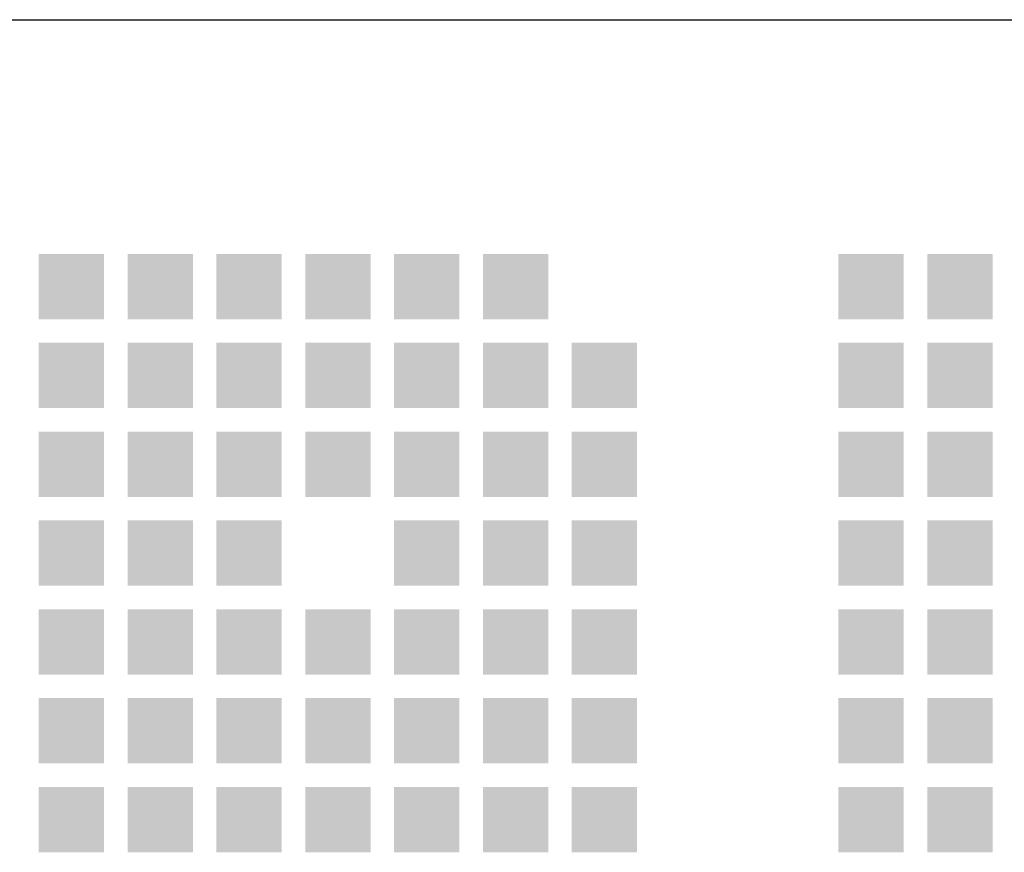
# Model space of a CAD drawing. Extents: x 1860 to 43910, y 0 to 29700.
# Tile 15 of 25: x 40945 to 41335, y 2865 to 3195. Entities that reach past the tile are written whole.
import ezdxf
from ezdxf.enums import TextEntityAlignment as Align

# ---------------------------------------------------------------- set-up
doc = ezdxf.new("R2010")
doc.units = 0
doc.header["$LTSCALE"] = 50
doc.layers.get('0').update_dxf_attribs({"color": 8})
for name, color, linetype in [('00att025', 2, 'Continuous'), ('00att035', 3, 'Continuous'), ('00att050', 4, 'Continuous'), ('BL$4----', 7, 'Continuous'), ('LAAG_1', 160, 'Continuous')]:
    doc.layers.add(name, color=color, linetype=linetype)
doc.styles.add('BURO-018', font='BUROFONT.shx', dxfattribs={"height": 90})
doc.styles.add('BURO-025', font='BUROFONT.shx', dxfattribs={"height": 125})
doc.styles.add('BURO-050', font='BUROFONT.shx', dxfattribs={"height": 250})

# ---------------------------------------------------------------- blocks, each defined once
blk = doc.blocks.new('STEMPEL GEERDIJK-NIEUW')
at = {"layer": 'LAAG_1', "ltscale": 0.22}
for points in [[(-59.1618, 62.0434), (-59.1618, 61.5259), (-58.6443, 61.5259), (-58.6443, 62.0434), (-58.6831, 62.0434)], [(-58.4578, 62.0434), (-58.4578, 61.5259), (-57.9403, 61.5259), (-57.9403, 62.0434), (-57.9791, 62.0434)], [(-57.7539, 62.0434), (-57.7539, 61.5259), (-57.2364, 61.5259), (-57.2364, 62.0434), (-57.2752, 62.0434)], [(-57.0499, 62.0434), (-57.0499, 61.5259), (-56.5324, 61.5259), (-56.5324, 62.0434), (-56.5712, 62.0434)], [(-56.346, 62.0434), (-56.346, 61.5259), (-55.8285, 61.5259), (-55.8285, 62.0434), (-55.8673, 62.0434)], [(-55.642, 62.0434), (-55.642, 61.5259), (-55.1245, 61.5259), (-55.1245, 62.0434), (-55.1633, 62.0434)], [(-52.8262, 62.0434), (-52.8262, 61.5259), (-52.3087, 61.5259), (-52.3087, 62.0434), (-52.3475, 62.0434)], [(-52.1222, 62.0434), (-52.1222, 61.5259), (-51.6047, 61.5259), (-51.6047, 62.0434), (-51.6435, 62.0434)], [(-59.1618, 61.3394), (-59.1618, 60.8216), (-58.6443, 60.8216), (-58.6443, 61.3394), (-58.6831, 61.3394)], [(-58.4578, 61.3394), (-58.4578, 60.8216), (-57.9403, 60.8216), (-57.9403, 61.3394), (-57.9791, 61.3394)], [(-57.7539, 61.3394), (-57.7539, 60.8216), (-57.2364, 60.8216), (-57.2364, 61.3394), (-57.2752, 61.3394)], [(-57.0499, 61.3394), (-57.0499, 60.8216), (-56.5324, 60.8216), (-56.5324, 61.3394), (-56.5712, 61.3394)], [(-56.346, 61.3394), (-56.346, 60.8216), (-55.8285, 60.8216), (-55.8285, 61.3394), (-55.8673, 61.3394)], [(-55.642, 61.3394), (-55.642, 60.8216), (-55.1245, 60.8216), (-55.1245, 61.3394), (-55.1633, 61.3394)], [(-54.9381, 61.3394), (-54.9381, 60.8216), (-54.4206, 60.8216), (-54.4206, 61.3394), (-54.4594, 61.3394)], [(-52.8262, 61.3394), (-52.8262, 60.8216), (-52.3087, 60.8216), (-52.3087, 61.3394), (-52.3475, 61.3394)], [(-52.1222, 61.3394), (-52.1222, 60.8216), (-51.6047, 60.8216), (-51.6047, 61.3394), (-51.6435, 61.3394)], [(-59.1618, 60.6352), (-59.1618, 60.1176), (-58.6443, 60.1176), (-58.6443, 60.6352), (-58.6831, 60.6352)], [(-58.4578, 60.6352), (-58.4578, 60.1176), (-57.9403, 60.1176), (-57.9403, 60.6352), (-57.9791, 60.6352)], [(-57.7539, 60.6352), (-57.7539, 60.1176), (-57.2364, 60.1176), (-57.2364, 60.6352), (-57.2752, 60.6352)], [(-57.0499, 60.6352), (-57.0499, 60.1176), (-56.5324, 60.1176), (-56.5324, 60.6352), (-56.5712, 60.6352)], [(-56.346, 60.6352), (-56.346, 60.1176), (-55.8285, 60.1176), (-55.8285, 60.6352), (-55.8673, 60.6352)], [(-55.642, 60.6352), (-55.642, 60.1176), (-55.1245, 60.1176), (-55.1245, 60.6352), (-55.1633, 60.6352)], [(-54.9381, 60.6352), (-54.9381, 60.1176), (-54.4206, 60.1176), (-54.4206, 60.6352), (-54.4594, 60.6352)], [(-52.8262, 60.6352), (-52.8262, 60.1176), (-52.3087, 60.1176), (-52.3087, 60.6352), (-52.3475, 60.6352)], [(-52.1222, 60.6352), (-52.1222, 60.1176), (-51.6047, 60.1176), (-51.6047, 60.6352), (-51.6435, 60.6352)], [(-59.1618, 59.9312), (-59.1618, 59.4137), (-58.6443, 59.4137), (-58.6443, 59.9312), (-58.6831, 59.9312)], [(-58.4578, 59.9312), (-58.4578, 59.4137), (-57.9403, 59.4137), (-57.9403, 59.9312), (-57.9791, 59.9312)], [(-57.7539, 59.9312), (-57.7539, 59.4137), (-57.2364, 59.4137), (-57.2364, 59.9312), (-57.2752, 59.9312)], [(-56.346, 59.9312), (-56.346, 59.4137), (-55.8285, 59.4137), (-55.8285, 59.9312), (-55.8673, 59.9312)], [(-55.642, 59.9312), (-55.642, 59.4137), (-55.1245, 59.4137), (-55.1245, 59.9312), (-55.1633, 59.9312)], [(-54.9381, 59.9312), (-54.9381, 59.4137), (-54.4206, 59.4137), (-54.4206, 59.9312), (-54.4594, 59.9312)], [(-52.8262, 59.9312), (-52.8262, 59.4137), (-52.3087, 59.4137), (-52.3087, 59.9312), (-52.3475, 59.9312)], [(-52.1222, 59.9312), (-52.1222, 59.4137), (-51.6047, 59.4137), (-51.6047, 59.9312), (-51.6435, 59.9312)], [(-59.1618, 59.2272), (-59.1618, 58.7097), (-58.6443, 58.7097), (-58.6443, 59.2272), (-58.6831, 59.2272)], [(-58.4578, 59.2272), (-58.4578, 58.7097), (-57.9403, 58.7097), (-57.9403, 59.2272), (-57.9791, 59.2272)], [(-57.7539, 59.2272), (-57.7539, 58.7097), (-57.2364, 58.7097), (-57.2364, 59.2272), (-57.2752, 59.2272)], [(-57.0499, 59.2272), (-57.0499, 58.7097), (-56.5324, 58.7097), (-56.5324, 59.2272), (-56.5712, 59.2272)], [(-56.346, 59.2272), (-56.346, 58.7097), (-55.8285, 58.7097), (-55.8285, 59.2272), (-55.8673, 59.2272)], [(-55.642, 59.2272), (-55.642, 58.7097), (-55.1245, 58.7097), (-55.1245, 59.2272), (-55.1633, 59.2272)], [(-54.9381, 59.2272), (-54.9381, 58.7097), (-54.4206, 58.7097), (-54.4206, 59.2272), (-54.4594, 59.2272)], [(-52.8262, 59.2272), (-52.8262, 58.7097), (-52.3087, 58.7097), (-52.3087, 59.2272), (-52.3475, 59.2272)], [(-52.1222, 59.2272), (-52.1222, 58.7097), (-51.6047, 58.7097), (-51.6047, 59.2272), (-51.6435, 59.2272)], [(-59.1618, 58.5233), (-59.1618, 58.0055), (-58.6443, 58.0055), (-58.6443, 58.5233), (-58.6831, 58.5233)], [(-58.4578, 58.5233), (-58.4578, 58.0055), (-57.9403, 58.0055), (-57.9403, 58.5233), (-57.9791, 58.5233)], [(-57.7539, 58.5233), (-57.7539, 58.0055), (-57.2364, 58.0055), (-57.2364, 58.5233), (-57.2752, 58.5233)], [(-57.0499, 58.5233), (-57.0499, 58.0055), (-56.5324, 58.0055), (-56.5324, 58.5233), (-56.5712, 58.5233)], [(-56.346, 58.5233), (-56.346, 58.0055), (-55.8285, 58.0055), (-55.8285, 58.5233), (-55.8673, 58.5233)], [(-55.642, 58.5233), (-55.642, 58.0055), (-55.1245, 58.0055), (-55.1245, 58.5233), (-55.1633, 58.5233)], [(-54.9381, 58.5233), (-54.9381, 58.0055), (-54.4206, 58.0055), (-54.4206, 58.5233), (-54.4594, 58.5233)], [(-52.8262, 58.5233), (-52.8262, 58.0055), (-52.3087, 58.0055), (-52.3087, 58.5233), (-52.3475, 58.5233)], [(-52.1222, 58.5233), (-52.1222, 58.0055), (-51.6047, 58.0055), (-51.6047, 58.5233), (-51.6435, 58.5233)], [(-59.1618, 57.819), (-59.1618, 57.3015), (-58.6443, 57.3015), (-58.6443, 57.819), (-58.6831, 57.819)], [(-58.4578, 57.819), (-58.4578, 57.3015), (-57.9403, 57.3015), (-57.9403, 57.819), (-57.9791, 57.819)], [(-57.7539, 57.819), (-57.7539, 57.3015), (-57.2364, 57.3015), (-57.2364, 57.819), (-57.2752, 57.819)], [(-57.0499, 57.819), (-57.0499, 57.3015), (-56.5324, 57.3015), (-56.5324, 57.819), (-56.5712, 57.819)], [(-56.346, 57.819), (-56.346, 57.3015), (-55.8285, 57.3015), (-55.8285, 57.819), (-55.8673, 57.819)], [(-55.642, 57.819), (-55.642, 57.3015), (-55.1245, 57.3015), (-55.1245, 57.819), (-55.1633, 57.819)], [(-54.9381, 57.819), (-54.9381, 57.3015), (-54.4206, 57.3015), (-54.4206, 57.819), (-54.4594, 57.819)], [(-52.8262, 57.819), (-52.8262, 57.3015), (-52.3087, 57.3015), (-52.3087, 57.819), (-52.3475, 57.819)], [(-52.1222, 57.819), (-52.1222, 57.3015), (-51.6047, 57.3015), (-51.6047, 57.819), (-51.6435, 57.819)]]:
    blk.add_hatch(color=154, dxfattribs=at).paths.add_polyline_path(points)
at = {"color": 5, "ltscale": 0.5}
blk.add_line((-209.9, 63.9), (-9.9, 63.9), dxfattribs=at)
at = {"color": 1, "ltscale": 0.5, "style": 'BURO-018'}
for tag, p in [('DIVERSEN', (-68.9, 28.9)), ('AANTALBLAD', (-22.9, 28.9))]:
    blk.add_attdef(tag, p, '', height=2, dxfattribs=at)
at = {"layer": '00att025', "color": 1, "linetype": 'Continuous', "style": 'BURO-018'}
for tag, p in [('WZ_GOEDC', (-230.8403, 55.4419)), ('WZ_GOEDA', (-218.8628, 55.4419)), ('WZ_GOEDB', (-225.3149, 55.0309)), ('WZ_INITSC', (-230.8403, 40.3317)), ('WZ_INITSB', (-224.7365, 40.3317)), ('WZ_INITSA', (-218.8628, 40.3317)), ('WZ_DATUMB', (-224.7365, 17.7744)), ('WZ_DATUMA', (-218.8628, 17.7744)), ('WZ_DATUMC', (-230.8403, 17.7744)), ('WZ_CODEC', (-230.8403, 10.7514)), ('WZ_CODEB', (-224.7365, 10.7514)), ('WZ_CODEA', (-218.8628, 10.7514))]:
    blk.add_attdef(tag, text='', height=1.8, rotation=90, dxfattribs=at).set_placement(p, align=Align.MIDDLE_LEFT)
at = {"layer": '00att025', "color": 1, "linetype": 'Continuous'}
for tag, p, height, style in [('TKSCHAAL', (-194.8042, 59.9013), 2, 'BURO-018'), ('PRDATUM', (-199.2245, 49.9172), 1.8, 'BURO-018'), ('PRPRLEID', (-179.4381, 45.4086), 1.8, 'BURO-018'), ('PROPDRGVR1', (-191.4337, 32.851), 2.2, 'BURO-025'), ('TK1OMSCHR', (-191.287, 27.0252), 2.2, 'BURO-025'), ('TK2OMSCHR', (-191.1694, 20.9188), 2.2, 'BURO-025'), ('TKFILE', (-63.1118, 11.2908), 2, 'BURO-018')]:
    blk.add_attdef(tag, p, '', height=height, dxfattribs=dict(at, style=style))
at = {"layer": '00att025', "color": 2, "linetype": 'Continuous'}
for tag, p, height, style in [('PRVRIJ5', (-150.1289, 51.9894), 2.5, 'BURO-025'), ('PRVRIJ6', (-150.1422, 46.0826), 2.5, 'BURO-025'), ('PRNUMMER', (-70.4471, 33.8538), 3.5, 'BURO-050'), ('TKFORMAAT', (-82.5281, 17.5094), 4, 'BURO-025')]:
    blk.add_attdef(tag, p, '', height=height, dxfattribs=dict(at, style=style))
at = {"layer": '00att025', "color": 1, "linetype": 'Continuous', "style": 'BURO-018'}
blk.add_attdef('TKINIT', text='', height=1.8, dxfattribs=at).set_placement((-179.7114, 50.8783), align=Align.MIDDLE_LEFT)
at = {"layer": '00att025', "color": 3, "linetype": 'Continuous', "ltscale": 25, "style": 'BURO-025'}
blk.add_attdef('TKFASE', text='', height=4, dxfattribs=at).set_placement((-71.4045, 19.4811), align=Align.MIDDLE_LEFT)
at = {"layer": '00att035', "color": 2, "linetype": 'Continuous', "style": 'BURO-025'}
blk.add_attdef('PROMSCHR', (-149.9978, 57.1458), '', height=2.5, dxfattribs=at)
at = {"layer": '00att050', "color": 2, "linetype": 'Continuous', "style": 'BURO-025'}
blk.add_attdef('TKTEKNR', text='', height=4, dxfattribs=at).set_placement((-19.6389, 19.6033), align=Align.MIDDLE_LEFT)

msp = doc.modelspace()

# ---------------------------------------------------------------- block references
at = {"layer": 'BL$4----', "xscale": 50, "yscale": 50}
msp.add_blockref('STEMPEL GEERDIJK-NIEUW', (43910.23, 0), dxfattribs=at)

doc.saveas('drawing.dxf')
